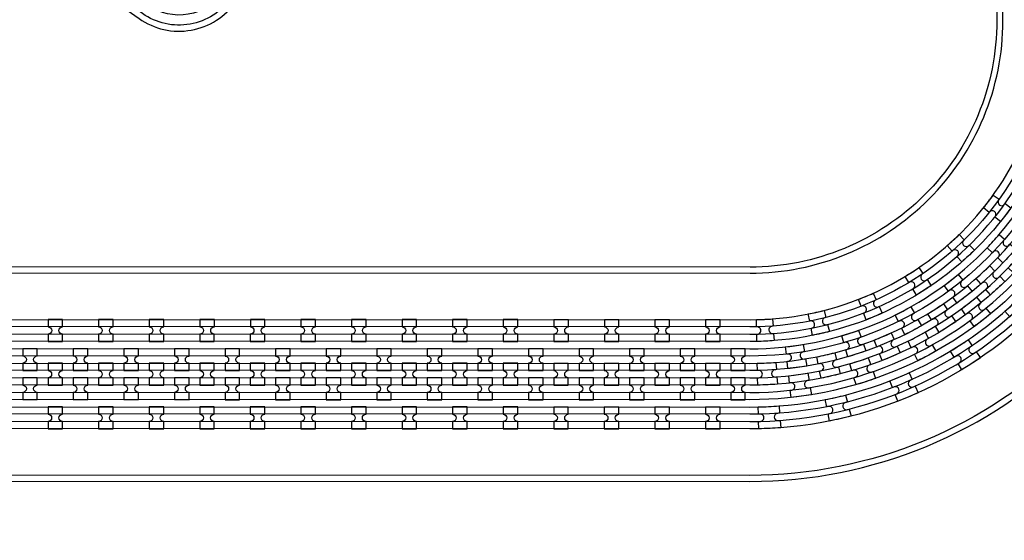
# Model space of a CAD drawing. Extents: x -63500 to 63500, y -63500 to 63500.
# Tile 112 of 256: x -9331 to -4463, y -20213 to -17638. Entities that reach past the tile are written whole.
import ezdxf

# ---------------------------------------------------------------- set-up
doc = ezdxf.new("R2010")
doc.units = 13
doc.header["$MEASUREMENT"] = 0
for name, color, linetype in [('1_Metal', 2, 'Continuous'), ('2_Electrodes', 5, 'Continuous'), ('3_Outline', 4, 'Continuous')]:
    doc.layers.add(name, color=color, linetype=linetype)

# ---------------------------------------------------------------- blocks, each defined once
blk = doc.blocks.new('*U183')
at = {"layer": '1_Metal'}
for points in [[(137.3, 193.7, -1), (140.1, 229.6, 0.000475), (142.9, 229.4), (145.6, 265.3, -0.013499), (66.1, 273.3), (61.5, 237.6, 0.000627), (65.3, 237.1, -1), (60.8, 201.4, -0.000627), (56.9, 201.9), (52.3, 166.2, 0.013498), (137.6, 157.5), (140.3, 193.5, -0.000475)], [(-23, 31.6), (-17.3, 67.2, -0.000725), (-22.1, 68, -1), (-16.2, 103.5, 0.000725), (-11.5, 102.7), (-5.7, 138.2, -0.013497), (-91.8, 154.6), (-99.5, 119.4, 0.000878), (-93.8, 118.2, -1), (-101.4, 83, -0.000877), (-107.2, 84.3), (-114.9, 49.1, 0.013496)], [(38.6, 59.1), (34, 23.4, 0.000987), (40.8, 22.5, -1), (36.4, -13.2, -0.000987), (29.4, -12.4), (24.9, -48.1, 0.013495), (121.7, -57.8), (124.4, -21.9, -0.000835), (118.5, -21.5, -1), (121.3, 14.4, 0.000835), (127, 14), (129.7, 49.9, -0.013497), (38.6, 59.1)], [(-122.5, 13.9), (-130.2, -21.2, 0.001088), (-122.5, -22.9, -1), (-130.1, -58.1, -0.001088), (-137.9, -56.4), (-145.6, -91.6, 0.013495), (-46.1, -110.5), (-40.3, -75, -0.000936), (-47.1, -73.9, -1), (-41.2, -38.3, 0.000936), (-34.6, -39.4), (-28.8, -3.9, -0.013496)], [(16.3, -192.1, -1), (11.9, -227.9, -0.001268), (1.9, -226.6), (-2.6, -262.3, 0.013494), (105.8, -273.3), (108.5, -237.4, -0.001116), (99.6, -236.7, -1), (102.5, -200.8, 0.001116), (111.1, -201.5), (113.8, -165.6, -0.013495), (11.1, -155.2), (6.5, -190.9, 0.001268)]]:
    blk.add_lwpolyline(points, format="xyb", close=True, dxfattribs=at)
blk = doc.blocks.new('*U177')
at = {"layer": '1_Metal', "color": 0, "linetype": 'ByBlock', "lineweight": -2, "transparency": 16777216}
for p, rotation in [((-415.8, 1200.9), 80.00000000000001), ((-537.3, 919.2), 70.00000000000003), ((-705.7, 662.9), 59.99999999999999), ((-916.2, 439.7), 50), ((-1162.2, 256.5), 40), ((-1436.2, 118.7), 30.00000000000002), ((-1730.1, 30.7), 19.99999999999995), ((-2034.7, -5), 9.999999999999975)]:
    blk.add_blockref('*U183', p, dxfattribs=dict(at, rotation=rotation))
blk.add_blockref('*U183', (-2340.9, 12.7), dxfattribs=at)

msp = doc.modelspace()

# ---------------------------------------------------------------- linework, layer by layer
for radius in [50000, 47500, 45000]:
    msp.add_circle((0, 0), radius)
at = {"layer": '1_Metal'}
for points in [[(-50000, 0, 1), (50000, 0), (51000, 0, -1), (-51000, 0)], [(-33944.6, -19477.2), (-33540.5, -19477.2), (-5720.5, -19481.9, 0.414214), (-3880.2, -17642.3), (-3880.2, -17142.3, 0.414214), (-5719.8, -15301.9), (-6955.1, -15301.7, 0.244698), (-6969.8, -15309.4), (-7011.2, -15280.4), (-6946.6, -15188.2), (-6933.7, -15197.3, 0.013045), (-6933.2, -15200.6, -0.091902), (-6933.6, -15244.3, 0.471648), (-6915.9, -15265.7), (-5719.8, -15265.9, -0.414214), (-3844.2, -17142.3), (-3844.2, -17642.3, -0.414214), (-5720.6, -19517.9), (-33540.5, -19513.2), (-33944.6, -19513.2)], [(-33944.5, -19405.2), (-33540.5, -19405.2), (-5720.5, -19409.9, 0.414214), (-3952.2, -17642.2), (-3952.2, -17142.2, 0.414214), (-5719.9, -15373.9), (-7006.2, -15373.7, 0.244698), (-7021, -15381.4), (-7061.8, -15352.8), (-7011.2, -15280.4), (-6969.8, -15309.4, 0.606815), (-6955.1, -15337.7), (-5719.8, -15337.9, -0.414214), (-3916.2, -17142.2), (-3916.2, -17642.2, -0.414214), (-5720.5, -19445.9), (-33540.5, -19441.2), (-33944.5, -19441.2)], [(-33944.5, -19333.2), (-33540.5, -19333.2), (-5720.5, -19337.9, 0.414214), (-4024.2, -17642.2), (-4024.2, -17142.2, 0.414214), (-5719.9, -15445.9), (-7056.5, -15445.7, 0.244698), (-7071.2, -15453.4), (-7112.2, -15424.7), (-7061.8, -15352.8), (-7021, -15381.4, 0.606815), (-7006.2, -15409.7), (-5719.9, -15409.9, -0.414214), (-3988.2, -17142.2), (-3988.2, -17642.2, -0.414214), (-5720.5, -19373.9), (-33540.5, -19369.2), (-33944.5, -19369.2)], [(-33944.5, -19261.2), (-33540.5, -19261.2), (-5720.5, -19265.9, 0.414214), (-4096.2, -17642.2), (-4096.2, -17142.2, 0.414214), (-5719.9, -15517.9), (-7106.9, -15517.7, 0.188661), (-7119.2, -15522.5, -0.063999), (-7144.1, -15540.2), (-7177, -15517.2), (-7112.2, -15424.7), (-7071.2, -15453.4, 0.606815), (-7056.5, -15481.7), (-5719.9, -15481.9, -0.414214), (-4060.2, -17142.2), (-4060.2, -17642.2, -0.414214), (-5720.5, -19301.9), (-33540.5, -19297.2), (-33944.5, -19297.2)], [(-9190.5, -19229.4), (-9118.5, -19229.4), (-9118.5, -19193.4, -0.414214), (-9136.4, -19175.4), (-9136.4, -19175.4, -0.414214), (-9118.4, -19157.4), (-9118.4, -19121.4), (-9190.4, -19121.4), (-9190.4, -19157.4, -0.414214), (-9172.4, -19175.4), (-9172.4, -19175.4, -0.414214), (-9190.5, -19193.4)], [(-8940.5, -19229.5), (-8868.5, -19229.5), (-8868.5, -19193.5, -0.414214), (-8886.4, -19175.5), (-8886.4, -19175.5, -0.414214), (-8868.4, -19157.5), (-8868.4, -19121.5), (-8940.4, -19121.5), (-8940.4, -19157.5, -0.414214), (-8922.4, -19175.5), (-8922.4, -19175.5, -0.414214), (-8940.5, -19193.5)], [(-8690.5, -19229.5), (-8618.5, -19229.5), (-8618.5, -19193.5, -0.414214), (-8636.4, -19175.5), (-8636.4, -19175.5, -0.414214), (-8618.4, -19157.5), (-8618.4, -19121.5), (-8690.4, -19121.5), (-8690.4, -19157.5, -0.414214), (-8672.4, -19175.5), (-8672.4, -19175.5, -0.414214), (-8690.5, -19193.5)], [(-8440.5, -19229.6), (-8368.5, -19229.6), (-8368.5, -19193.6, -0.414214), (-8386.4, -19175.6), (-8386.4, -19175.6, -0.414214), (-8368.4, -19157.6), (-8368.4, -19121.6), (-8440.4, -19121.6), (-8440.4, -19157.6, -0.414214), (-8422.4, -19175.6), (-8422.4, -19175.6, -0.414214), (-8440.5, -19193.6)], [(-8190.5, -19229.6), (-8118.5, -19229.6), (-8118.5, -19193.6, -0.414214), (-8136.4, -19175.6), (-8136.4, -19175.6, -0.414214), (-8118.4, -19157.6), (-8118.4, -19121.6), (-8190.4, -19121.6), (-8190.4, -19157.6, -0.414214), (-8172.4, -19175.6), (-8172.4, -19175.6, -0.414214), (-8190.5, -19193.6)], [(-7940.5, -19229.6), (-7868.5, -19229.7), (-7868.5, -19193.7, -0.414214), (-7886.4, -19175.7), (-7886.4, -19175.7, -0.414214), (-7868.4, -19157.7), (-7868.4, -19121.7), (-7940.4, -19121.6), (-7940.4, -19157.6, -0.414214), (-7922.4, -19175.6), (-7922.4, -19175.6, -0.414214), (-7940.5, -19193.6)], [(-7690.5, -19229.7), (-7618.5, -19229.7), (-7618.5, -19193.7, -0.414214), (-7636.4, -19175.7), (-7636.4, -19175.7, -0.414214), (-7618.4, -19157.7), (-7618.4, -19121.7), (-7690.4, -19121.7), (-7690.4, -19157.7, -0.414214), (-7672.4, -19175.7), (-7672.4, -19175.7, -0.414214), (-7690.5, -19193.7)], [(-7440.5, -19229.7), (-7368.5, -19229.7), (-7368.5, -19193.7, -0.414214), (-7386.4, -19175.7), (-7386.4, -19175.7, -0.414214), (-7368.4, -19157.7), (-7368.4, -19121.7), (-7440.4, -19121.7), (-7440.4, -19157.7, -0.414214), (-7422.4, -19175.7), (-7422.4, -19175.7, -0.414214), (-7440.5, -19193.7)], [(-7190.5, -19229.8), (-7118.5, -19229.8), (-7118.5, -19193.8, -0.414214), (-7136.4, -19175.8), (-7136.4, -19175.8, -0.414214), (-7118.4, -19157.8), (-7118.4, -19121.8), (-7190.4, -19121.8), (-7190.4, -19157.8, -0.414214), (-7172.4, -19175.8), (-7172.4, -19175.8, -0.414214), (-7190.5, -19193.8)], [(-6940.5, -19229.8), (-6868.5, -19229.8), (-6868.5, -19193.8, -0.414214), (-6886.4, -19175.8), (-6886.4, -19175.8, -0.414214), (-6868.4, -19157.8), (-6868.4, -19121.8), (-6940.4, -19121.8), (-6940.4, -19157.8, -0.414214), (-6922.4, -19175.8), (-6922.4, -19175.8, -0.414214), (-6940.5, -19193.8)], [(-6690.5, -19229.9), (-6618.5, -19229.9), (-6618.5, -19193.9, -0.414214), (-6636.4, -19175.9), (-6636.4, -19175.9, -0.414214), (-6618.4, -19157.9), (-6618.4, -19121.9), (-6690.4, -19121.9), (-6690.4, -19157.9, -0.414214), (-6672.4, -19175.9), (-6672.4, -19175.9, -0.414214), (-6690.5, -19193.9)], [(-6440.5, -19229.9), (-6368.5, -19229.9), (-6368.5, -19193.9, -0.414214), (-6386.4, -19175.9), (-6386.4, -19175.9, -0.414214), (-6368.4, -19157.9), (-6368.4, -19121.9), (-6440.4, -19121.9), (-6440.4, -19157.9, -0.414214), (-6422.4, -19175.9), (-6422.4, -19175.9, -0.414214), (-6440.5, -19193.9)], [(-6190.5, -19229.9), (-6118.5, -19230), (-6118.5, -19194, -0.414214), (-6136.4, -19176), (-6136.4, -19176, -0.414214), (-6118.4, -19158), (-6118.4, -19122), (-6190.4, -19121.9), (-6190.4, -19157.9, -0.414214), (-6172.4, -19175.9), (-6172.4, -19175.9, -0.414214), (-6190.5, -19193.9)], [(-5940.5, -19230), (-5868.5, -19230), (-5868.5, -19194, -0.414214), (-5886.4, -19176), (-5886.4, -19176, -0.414214), (-5868.4, -19158), (-5868.4, -19122), (-5940.4, -19122), (-5940.4, -19158, -0.414214), (-5922.4, -19176), (-5922.4, -19176, -0.414214), (-5940.5, -19194)], [(-9243.6, -19373.4), (-9243.6, -19337.4, -0.414214), (-9261.6, -19319.4), (-9261.6, -19319.4, -0.414214), (-9243.6, -19301.4), (-9243.6, -19265.4), (-9315.6, -19265.4), (-9315.6, -19301.4, -0.414214), (-9297.6, -19319.4), (-9297.6, -19319.4, -0.414214), (-9315.6, -19337.4), (-9315.6, -19373.4)], [(-8993.6, -19373.5), (-8993.6, -19337.5, -0.414214), (-9011.6, -19319.5), (-9011.6, -19319.5, -0.414214), (-8993.6, -19301.5), (-8993.6, -19265.5), (-9065.6, -19265.5), (-9065.6, -19301.5, -0.414214), (-9047.6, -19319.5), (-9047.6, -19319.5, -0.414214), (-9065.6, -19337.5), (-9065.6, -19373.5)], [(-8743.6, -19373.5), (-8743.6, -19337.5, -0.414214), (-8761.6, -19319.5), (-8761.6, -19319.5, -0.414214), (-8743.6, -19301.5), (-8743.6, -19265.5), (-8815.6, -19265.5), (-8815.6, -19301.5, -0.414214), (-8797.6, -19319.5), (-8797.6, -19319.5, -0.414214), (-8815.6, -19337.5), (-8815.6, -19373.5)], [(-8493.6, -19373.6), (-8493.6, -19337.6, -0.414214), (-8511.6, -19319.6), (-8511.6, -19319.6, -0.414214), (-8493.6, -19301.6), (-8493.6, -19265.6), (-8565.6, -19265.5), (-8565.6, -19301.5, -0.414214), (-8547.6, -19319.5), (-8547.6, -19319.5, -0.414214), (-8565.6, -19337.5), (-8565.6, -19373.5)], [(-8243.6, -19373.6), (-8243.6, -19337.6, -0.414214), (-8261.6, -19319.6), (-8261.6, -19319.6, -0.414214), (-8243.6, -19301.6), (-8243.6, -19265.6), (-8315.6, -19265.6), (-8315.6, -19301.6, -0.414214), (-8297.6, -19319.6), (-8297.6, -19319.6, -0.414214), (-8315.6, -19337.6), (-8315.6, -19373.6)], [(-7993.6, -19373.6), (-7993.6, -19337.6, -0.414214), (-8011.6, -19319.6), (-8011.6, -19319.6, -0.414214), (-7993.6, -19301.6), (-7993.6, -19265.6), (-8065.6, -19265.6), (-8065.6, -19301.6, -0.414214), (-8047.6, -19319.6), (-8047.6, -19319.6, -0.414214), (-8065.6, -19337.6), (-8065.6, -19373.6)], [(-7743.6, -19373.7), (-7743.6, -19337.7, -0.414214), (-7761.6, -19319.7), (-7761.6, -19319.7, -0.414214), (-7743.6, -19301.7), (-7743.6, -19265.7), (-7815.6, -19265.7), (-7815.6, -19301.7, -0.414214), (-7797.6, -19319.7), (-7797.6, -19319.7, -0.414214), (-7815.6, -19337.7), (-7815.6, -19373.7)], [(-7493.6, -19373.7), (-7493.6, -19337.7, -0.414214), (-7511.6, -19319.7), (-7511.6, -19319.7, -0.414214), (-7493.6, -19301.7), (-7493.6, -19265.7), (-7565.6, -19265.7), (-7565.6, -19301.7, -0.414214), (-7547.6, -19319.7), (-7547.6, -19319.7, -0.414214), (-7565.6, -19337.7), (-7565.6, -19373.7)], [(-7243.6, -19373.8), (-7243.6, -19337.8, -0.414214), (-7261.6, -19319.8), (-7261.6, -19319.8, -0.414214), (-7243.6, -19301.8), (-7243.6, -19265.8), (-7315.6, -19265.8), (-7315.6, -19301.8, -0.414214), (-7297.6, -19319.8), (-7297.6, -19319.8, -0.414214), (-7315.6, -19337.8), (-7315.6, -19373.8)], [(-6993.6, -19373.8), (-6993.6, -19337.8, -0.414214), (-7011.6, -19319.8), (-7011.6, -19319.8, -0.414214), (-6993.6, -19301.8), (-6993.6, -19265.8), (-7065.6, -19265.8), (-7065.6, -19301.8, -0.414214), (-7047.6, -19319.8), (-7047.6, -19319.8, -0.414214), (-7065.6, -19337.8), (-7065.6, -19373.8)], [(-6743.6, -19373.8), (-6743.6, -19337.8, -0.414214), (-6761.6, -19319.8), (-6761.6, -19319.8, -0.414214), (-6743.6, -19301.8), (-6743.6, -19265.8), (-6815.6, -19265.8), (-6815.6, -19301.8, -0.414214), (-6797.6, -19319.8), (-6797.6, -19319.8, -0.414214), (-6815.6, -19337.8), (-6815.6, -19373.8)], [(-6493.6, -19373.9), (-6493.6, -19337.9, -0.414214), (-6511.6, -19319.9), (-6511.6, -19319.9, -0.414214), (-6493.6, -19301.9), (-6493.6, -19265.9), (-6565.6, -19265.9), (-6565.6, -19301.9, -0.414214), (-6547.6, -19319.9), (-6547.6, -19319.9, -0.414214), (-6565.6, -19337.9), (-6565.6, -19373.9)], [(-6243.6, -19373.9), (-6243.6, -19337.9, -0.414214), (-6261.6, -19319.9), (-6261.6, -19319.9, -0.414214), (-6243.6, -19301.9), (-6243.6, -19265.9), (-6315.6, -19265.9), (-6315.6, -19301.9, -0.414214), (-6297.6, -19319.9), (-6297.6, -19319.9, -0.414214), (-6315.6, -19337.9), (-6315.6, -19373.9)], [(-5993.6, -19374), (-5993.6, -19338, -0.414214), (-6011.6, -19320), (-6011.6, -19320, -0.414214), (-5993.6, -19302), (-5993.6, -19266), (-6065.6, -19266), (-6065.6, -19302, -0.414214), (-6047.6, -19320), (-6047.6, -19320, -0.414214), (-6065.6, -19338), (-6065.6, -19374)], [(-5743.6, -19374), (-5743.6, -19338, -0.414214), (-5761.6, -19320), (-5761.6, -19320, -0.414214), (-5743.6, -19302), (-5743.6, -19266), (-5815.6, -19266), (-5815.6, -19302, -0.414214), (-5797.6, -19320), (-5797.6, -19320, -0.414214), (-5815.6, -19338), (-5815.6, -19374)], [(-9118.6, -19337.4), (-9190.6, -19337.4), (-9190.6, -19373.4, -0.414214), (-9172.6, -19391.4), (-9172.6, -19391.4, -0.414214), (-9190.6, -19409.4), (-9190.6, -19445.4), (-9118.6, -19445.4), (-9118.6, -19409.4, -0.414214), (-9136.6, -19391.4), (-9136.6, -19391.4, -0.414214), (-9118.6, -19373.4), (-9118.6, -19337.4)], [(-8868.6, -19337.5), (-8940.6, -19337.5), (-8940.6, -19373.5, -0.414214), (-8922.6, -19391.5), (-8922.6, -19391.5, -0.414214), (-8940.6, -19409.5), (-8940.6, -19445.5), (-8868.6, -19445.5), (-8868.6, -19409.5, -0.414214), (-8886.6, -19391.5), (-8886.6, -19391.5, -0.414214), (-8868.6, -19373.5), (-8868.6, -19337.5)], [(-8618.6, -19337.5), (-8690.6, -19337.5), (-8690.6, -19373.5, -0.414214), (-8672.6, -19391.5), (-8672.6, -19391.5, -0.414214), (-8690.6, -19409.5), (-8690.6, -19445.5), (-8618.6, -19445.5), (-8618.6, -19409.5, -0.414214), (-8636.6, -19391.5), (-8636.6, -19391.5, -0.414214), (-8618.6, -19373.5), (-8618.6, -19337.5)], [(-8368.6, -19337.6), (-8440.6, -19337.6), (-8440.6, -19373.6, -0.414214), (-8422.6, -19391.6), (-8422.6, -19391.6, -0.414214), (-8440.6, -19409.6), (-8440.6, -19445.6), (-8368.6, -19445.6), (-8368.6, -19409.6, -0.414214), (-8386.6, -19391.6), (-8386.6, -19391.6, -0.414214), (-8368.6, -19373.6), (-8368.6, -19337.6)], [(-8118.6, -19337.6), (-8190.6, -19337.6), (-8190.6, -19373.6, -0.414214), (-8172.6, -19391.6), (-8172.6, -19391.6, -0.414214), (-8190.6, -19409.6), (-8190.6, -19445.6), (-8118.6, -19445.6), (-8118.6, -19409.6, -0.414214), (-8136.6, -19391.6), (-8136.6, -19391.6, -0.414214), (-8118.6, -19373.6), (-8118.6, -19337.6)], [(-7868.6, -19337.7), (-7940.6, -19337.6), (-7940.6, -19373.6, -0.414214), (-7922.6, -19391.6), (-7922.6, -19391.6, -0.414214), (-7940.6, -19409.6), (-7940.6, -19445.6), (-7868.6, -19445.7), (-7868.6, -19409.7, -0.414214), (-7886.6, -19391.7), (-7886.6, -19391.7, -0.414214), (-7868.6, -19373.7), (-7868.6, -19337.7)], [(-7618.6, -19337.7), (-7690.6, -19337.7), (-7690.6, -19373.7, -0.414214), (-7672.6, -19391.7), (-7672.6, -19391.7, -0.414214), (-7690.6, -19409.7), (-7690.6, -19445.7), (-7618.6, -19445.7), (-7618.6, -19409.7, -0.414214), (-7636.6, -19391.7), (-7636.6, -19391.7, -0.414214), (-7618.6, -19373.7), (-7618.6, -19337.7)], [(-7368.6, -19337.7), (-7440.6, -19337.7), (-7440.6, -19373.7, -0.414214), (-7422.6, -19391.7), (-7422.6, -19391.7, -0.414214), (-7440.6, -19409.7), (-7440.6, -19445.7), (-7368.6, -19445.7), (-7368.6, -19409.7, -0.414214), (-7386.6, -19391.7), (-7386.6, -19391.7, -0.414214), (-7368.6, -19373.7), (-7368.6, -19337.7)], [(-7118.6, -19337.8), (-7190.6, -19337.8), (-7190.6, -19373.8, -0.414214), (-7172.6, -19391.8), (-7172.6, -19391.8, -0.414214), (-7190.6, -19409.8), (-7190.6, -19445.8), (-7118.6, -19445.8), (-7118.6, -19409.8, -0.414214), (-7136.6, -19391.8), (-7136.6, -19391.8, -0.414214), (-7118.6, -19373.8), (-7118.6, -19337.8)], [(-6868.6, -19337.8), (-6940.6, -19337.8), (-6940.6, -19373.8, -0.414214), (-6922.6, -19391.8), (-6922.6, -19391.8, -0.414214), (-6940.6, -19409.8), (-6940.6, -19445.8), (-6868.6, -19445.8), (-6868.6, -19409.8, -0.414214), (-6886.6, -19391.8), (-6886.6, -19391.8, -0.414214), (-6868.6, -19373.8), (-6868.6, -19337.8)], [(-6618.6, -19337.9), (-6690.6, -19337.9), (-6690.6, -19373.9, -0.414214), (-6672.6, -19391.9), (-6672.6, -19391.9, -0.414214), (-6690.6, -19409.9), (-6690.6, -19445.9), (-6618.6, -19445.9), (-6618.6, -19409.9, -0.414214), (-6636.6, -19391.9), (-6636.6, -19391.9, -0.414214), (-6618.6, -19373.9), (-6618.6, -19337.9)], [(-6368.6, -19337.9), (-6440.6, -19337.9), (-6440.6, -19373.9, -0.414214), (-6422.6, -19391.9), (-6422.6, -19391.9, -0.414214), (-6440.6, -19409.9), (-6440.6, -19445.9), (-6368.6, -19445.9), (-6368.6, -19409.9, -0.414214), (-6386.6, -19391.9), (-6386.6, -19391.9, -0.414214), (-6368.6, -19373.9), (-6368.6, -19337.9)], [(-6118.6, -19338), (-6190.6, -19337.9), (-6190.6, -19373.9, -0.414214), (-6172.6, -19391.9), (-6172.6, -19391.9, -0.414214), (-6190.6, -19409.9), (-6190.6, -19445.9), (-6118.6, -19446), (-6118.6, -19410, -0.414214), (-6136.6, -19392), (-6136.6, -19392, -0.414214), (-6118.6, -19374), (-6118.6, -19338)], [(-5868.6, -19338), (-5940.6, -19338), (-5940.6, -19374, -0.414214), (-5922.6, -19392), (-5922.6, -19392, -0.414214), (-5940.6, -19410), (-5940.6, -19446), (-5868.6, -19446), (-5868.6, -19410, -0.414214), (-5886.6, -19392), (-5886.6, -19392, -0.414214), (-5868.6, -19374), (-5868.6, -19338)], [(-9243.6, -19409.4), (-9315.6, -19409.4), (-9315.6, -19445.4, -0.414214), (-9297.6, -19463.4), (-9297.6, -19463.4, -0.414214), (-9315.6, -19481.4), (-9315.6, -19517.4), (-9243.6, -19517.4), (-9243.6, -19481.4, -0.414214), (-9261.6, -19463.4), (-9261.6, -19463.4, -0.414214), (-9243.6, -19445.4), (-9243.6, -19409.4)], [(-8993.6, -19409.5), (-9065.6, -19409.5), (-9065.6, -19445.5, -0.414214), (-9047.6, -19463.5), (-9047.6, -19463.5, -0.414214), (-9065.6, -19481.5), (-9065.6, -19517.5), (-8993.6, -19517.5), (-8993.6, -19481.5, -0.414214), (-9011.6, -19463.5), (-9011.6, -19463.5, -0.414214), (-8993.6, -19445.5), (-8993.6, -19409.5)], [(-8743.6, -19409.5), (-8815.6, -19409.5), (-8815.6, -19445.5, -0.414214), (-8797.6, -19463.5), (-8797.6, -19463.5, -0.414214), (-8815.6, -19481.5), (-8815.6, -19517.5), (-8743.6, -19517.5), (-8743.6, -19481.5, -0.414214), (-8761.6, -19463.5), (-8761.6, -19463.5, -0.414214), (-8743.6, -19445.5), (-8743.6, -19409.5)], [(-8493.6, -19409.6), (-8565.6, -19409.5), (-8565.6, -19445.5, -0.414214), (-8547.6, -19463.5), (-8547.6, -19463.5, -0.414214), (-8565.6, -19481.5), (-8565.6, -19517.5), (-8493.6, -19517.6), (-8493.6, -19481.6, -0.414214), (-8511.6, -19463.6), (-8511.6, -19463.6, -0.414214), (-8493.6, -19445.6), (-8493.6, -19409.6)], [(-8243.6, -19409.6), (-8315.6, -19409.6), (-8315.6, -19445.6, -0.414214), (-8297.6, -19463.6), (-8297.6, -19463.6, -0.414214), (-8315.6, -19481.6), (-8315.6, -19517.6), (-8243.6, -19517.6), (-8243.6, -19481.6, -0.414214), (-8261.6, -19463.6), (-8261.6, -19463.6, -0.414214), (-8243.6, -19445.6), (-8243.6, -19409.6)], [(-7993.6, -19409.6), (-8065.6, -19409.6), (-8065.6, -19445.6, -0.414214), (-8047.6, -19463.6), (-8047.6, -19463.6, -0.414214), (-8065.6, -19481.6), (-8065.6, -19517.6), (-7993.6, -19517.6), (-7993.6, -19481.6, -0.414214), (-8011.6, -19463.6), (-8011.6, -19463.6, -0.414214), (-7993.6, -19445.6), (-7993.6, -19409.6)], [(-7743.6, -19409.7), (-7815.6, -19409.7), (-7815.6, -19445.7, -0.414214), (-7797.6, -19463.7), (-7797.6, -19463.7, -0.414214), (-7815.6, -19481.7), (-7815.6, -19517.7), (-7743.6, -19517.7), (-7743.6, -19481.7, -0.414214), (-7761.6, -19463.7), (-7761.6, -19463.7, -0.414214), (-7743.6, -19445.7), (-7743.6, -19409.7)], [(-7493.6, -19409.7), (-7565.6, -19409.7), (-7565.6, -19445.7, -0.414214), (-7547.6, -19463.7), (-7547.6, -19463.7, -0.414214), (-7565.6, -19481.7), (-7565.6, -19517.7), (-7493.6, -19517.7), (-7493.6, -19481.7, -0.414214), (-7511.6, -19463.7), (-7511.6, -19463.7, -0.414214), (-7493.6, -19445.7), (-7493.6, -19409.7)], [(-7243.6, -19409.8), (-7315.6, -19409.8), (-7315.6, -19445.8, -0.414214), (-7297.6, -19463.8), (-7297.6, -19463.8, -0.414214), (-7315.6, -19481.8), (-7315.6, -19517.8), (-7243.6, -19517.8), (-7243.6, -19481.8, -0.414214), (-7261.6, -19463.8), (-7261.6, -19463.8, -0.414214), (-7243.6, -19445.8), (-7243.6, -19409.8)], [(-6993.6, -19409.8), (-7065.6, -19409.8), (-7065.6, -19445.8, -0.414214), (-7047.6, -19463.8), (-7047.6, -19463.8, -0.414214), (-7065.6, -19481.8), (-7065.6, -19517.8), (-6993.6, -19517.8), (-6993.6, -19481.8, -0.414214), (-7011.6, -19463.8), (-7011.6, -19463.8, -0.414214), (-6993.6, -19445.8), (-6993.6, -19409.8)], [(-6743.6, -19409.8), (-6815.6, -19409.8), (-6815.6, -19445.8, -0.414214), (-6797.6, -19463.8), (-6797.6, -19463.8, -0.414214), (-6815.6, -19481.8), (-6815.6, -19517.8), (-6743.6, -19517.8), (-6743.6, -19481.8, -0.414214), (-6761.6, -19463.8), (-6761.6, -19463.8, -0.414214), (-6743.6, -19445.8), (-6743.6, -19409.8)], [(-6493.6, -19409.9), (-6565.6, -19409.9), (-6565.6, -19445.9, -0.414214), (-6547.6, -19463.9), (-6547.6, -19463.9, -0.414214), (-6565.6, -19481.9), (-6565.6, -19517.9), (-6493.6, -19517.9), (-6493.6, -19481.9, -0.414214), (-6511.6, -19463.9), (-6511.6, -19463.9, -0.414214), (-6493.6, -19445.9), (-6493.6, -19409.9)], [(-6243.6, -19409.9), (-6315.6, -19409.9), (-6315.6, -19445.9, -0.414214), (-6297.6, -19463.9), (-6297.6, -19463.9, -0.414214), (-6315.6, -19481.9), (-6315.6, -19517.9), (-6243.6, -19517.9), (-6243.6, -19481.9, -0.414214), (-6261.6, -19463.9), (-6261.6, -19463.9, -0.414214), (-6243.6, -19445.9), (-6243.6, -19409.9)], [(-5993.6, -19410), (-6065.6, -19410), (-6065.6, -19446, -0.414214), (-6047.6, -19464), (-6047.6, -19464, -0.414214), (-6065.6, -19482), (-6065.6, -19518), (-5993.6, -19518), (-5993.6, -19482, -0.414214), (-6011.6, -19464), (-6011.6, -19464, -0.414214), (-5993.6, -19446), (-5993.6, -19410)], [(-5743.6, -19410), (-5815.6, -19410), (-5815.6, -19446, -0.414214), (-5797.6, -19464), (-5797.6, -19464, -0.414214), (-5815.6, -19482), (-5815.6, -19518), (-5743.6, -19518), (-5743.6, -19482, -0.414214), (-5761.6, -19464), (-5761.6, -19464, -0.414214), (-5743.6, -19446), (-5743.6, -19410)], [(-9190.6, -19661.4), (-9118.6, -19661.4), (-9118.6, -19625.4, -0.414214), (-9136.6, -19607.4), (-9136.6, -19607.4, -0.414214), (-9118.6, -19589.4), (-9118.6, -19553.4), (-9190.6, -19553.4), (-9190.6, -19589.4, -0.414214), (-9172.6, -19607.4), (-9172.6, -19607.4, -0.414214), (-9190.6, -19625.4)], [(-8940.6, -19661.5), (-8868.6, -19661.5), (-8868.6, -19625.5, -0.414214), (-8886.6, -19607.5), (-8886.6, -19607.5, -0.414214), (-8868.6, -19589.5), (-8868.6, -19553.5), (-8940.6, -19553.5), (-8940.6, -19589.5, -0.414214), (-8922.6, -19607.5), (-8922.6, -19607.5, -0.414214), (-8940.6, -19625.5)], [(-8690.6, -19661.5), (-8618.6, -19661.5), (-8618.6, -19625.5, -0.414214), (-8636.6, -19607.5), (-8636.6, -19607.5, -0.414214), (-8618.6, -19589.5), (-8618.6, -19553.5), (-8690.6, -19553.5), (-8690.6, -19589.5, -0.414214), (-8672.6, -19607.5), (-8672.6, -19607.5, -0.414214), (-8690.6, -19625.5)], [(-8440.6, -19661.6), (-8368.6, -19661.6), (-8368.6, -19625.6, -0.414214), (-8386.6, -19607.6), (-8386.6, -19607.6, -0.414214), (-8368.6, -19589.6), (-8368.6, -19553.6), (-8440.6, -19553.6), (-8440.6, -19589.6, -0.414214), (-8422.6, -19607.6), (-8422.6, -19607.6, -0.414214), (-8440.6, -19625.6)], [(-8190.6, -19661.6), (-8118.6, -19661.6), (-8118.6, -19625.6, -0.414214), (-8136.6, -19607.6), (-8136.6, -19607.6, -0.414214), (-8118.6, -19589.6), (-8118.6, -19553.6), (-8190.6, -19553.6), (-8190.6, -19589.6, -0.414214), (-8172.6, -19607.6), (-8172.6, -19607.6, -0.414214), (-8190.6, -19625.6)], [(-7940.6, -19661.6), (-7868.6, -19661.7), (-7868.6, -19625.7, -0.414214), (-7886.6, -19607.7), (-7886.6, -19607.7, -0.414214), (-7868.6, -19589.7), (-7868.6, -19553.7), (-7940.6, -19553.6), (-7940.6, -19589.6, -0.414214), (-7922.6, -19607.6), (-7922.6, -19607.6, -0.414214), (-7940.6, -19625.6)], [(-7690.6, -19661.7), (-7618.6, -19661.7), (-7618.6, -19625.7, -0.414214), (-7636.6, -19607.7), (-7636.6, -19607.7, -0.414214), (-7618.6, -19589.7), (-7618.6, -19553.7), (-7690.6, -19553.7), (-7690.6, -19589.7, -0.414214), (-7672.6, -19607.7), (-7672.6, -19607.7, -0.414214), (-7690.6, -19625.7)], [(-7440.6, -19661.7), (-7368.6, -19661.7), (-7368.6, -19625.7, -0.414214), (-7386.6, -19607.7), (-7386.6, -19607.7, -0.414214), (-7368.6, -19589.7), (-7368.6, -19553.7), (-7440.6, -19553.7), (-7440.6, -19589.7, -0.414214), (-7422.6, -19607.7), (-7422.6, -19607.7, -0.414214), (-7440.6, -19625.7)], [(-7190.6, -19661.8), (-7118.6, -19661.8), (-7118.6, -19625.8, -0.414214), (-7136.6, -19607.8), (-7136.6, -19607.8, -0.414214), (-7118.6, -19589.8), (-7118.6, -19553.8), (-7190.6, -19553.8), (-7190.6, -19589.8, -0.414214), (-7172.6, -19607.8), (-7172.6, -19607.8, -0.414214), (-7190.6, -19625.8)], [(-6940.6, -19661.8), (-6868.6, -19661.8), (-6868.6, -19625.8, -0.414214), (-6886.6, -19607.8), (-6886.6, -19607.8, -0.414214), (-6868.6, -19589.8), (-6868.6, -19553.8), (-6940.6, -19553.8), (-6940.6, -19589.8, -0.414214), (-6922.6, -19607.8), (-6922.6, -19607.8, -0.414214), (-6940.6, -19625.8)], [(-6690.6, -19661.9), (-6618.6, -19661.9), (-6618.6, -19625.9, -0.414214), (-6636.6, -19607.9), (-6636.6, -19607.9, -0.414214), (-6618.6, -19589.9), (-6618.6, -19553.9), (-6690.6, -19553.9), (-6690.6, -19589.9, -0.414214), (-6672.6, -19607.9), (-6672.6, -19607.9, -0.414214), (-6690.6, -19625.9)], [(-6440.6, -19661.9), (-6368.6, -19661.9), (-6368.6, -19625.9, -0.414214), (-6386.6, -19607.9), (-6386.6, -19607.9, -0.414214), (-6368.6, -19589.9), (-6368.6, -19553.9), (-6440.6, -19553.9), (-6440.6, -19589.9, -0.414214), (-6422.6, -19607.9), (-6422.6, -19607.9, -0.414214), (-6440.6, -19625.9)], [(-6190.6, -19661.9), (-6118.6, -19662), (-6118.6, -19626, -0.414214), (-6136.6, -19608), (-6136.6, -19608, -0.414214), (-6118.6, -19590), (-6118.6, -19554), (-6190.6, -19553.9), (-6190.6, -19589.9, -0.414214), (-6172.6, -19607.9), (-6172.6, -19607.9, -0.414214), (-6190.6, -19625.9)], [(-5940.6, -19662), (-5868.6, -19662), (-5868.6, -19626, -0.414214), (-5886.6, -19608), (-5886.6, -19608, -0.414214), (-5868.6, -19590), (-5868.6, -19554), (-5940.6, -19554), (-5940.6, -19590, -0.414214), (-5922.6, -19608), (-5922.6, -19608, -0.414214), (-5940.6, -19626)]]:
    msp.add_lwpolyline(points, format="xyb", close=True, dxfattribs=at)
for points in [[(-13268.1, -15264.7), (-8117.6, -15265.5, 0.244698), (-7994.7, -15201.6), (-6649.4, -13280.9, -0.414214), (-6281.7, -13216.1), (-5855.8, -13514.5, -0.414214), (-5791, -13882.2), (-6494, -14885.8, 0.606815), (-6371.2, -15121.8), (-5987.7, -15121.9), (-5719.7, -15121.9, -0.414214), (-3700, -17142.3), (-3700.1, -17642.3, -0.414214), (-5720.5, -19661.9), (-33540.6, -19657.2)], [(-33540.6, -19621.2), (-5720.6, -19625.9, 0.414214), (-3736.2, -17642.3), (-3736.2, -17142.3, 0.414214), (-5719.8, -15157.9), (-6371.2, -15157.8, -0.606815), (-6523.5, -14865.1), (-5817.1, -13856.6, 0.414214), (-5871.5, -13547.4), (-6307.3, -13242.2, 0.414214), (-6616.5, -13296.6), (-7965.3, -15222.2, -0.244698), (-8117.6, -15301.5), (-13217.6, -15300.7, 0.606815)], [(-13217.6, -15336.7), (-8117.6, -15337.5, 0.244698), (-7935.8, -15242.9), (-6587, -13317.3, -0.414214), (-6327.9, -13271.7), (-5892.2, -13576.9, -0.414214), (-5846.5, -13835.9), (-6553, -14844.5, 0.606815), (-6371.2, -15193.8), (-5719.8, -15193.9, -0.414214), (-3772.2, -17142.3), (-3772.2, -17642.3, -0.414214), (-5720.6, -19589.9), (-33540.5, -19585.2)], [(-33540.5, -19549.2), (-5720.5, -19553.9, 0.414214), (-3808.1, -17642.3), (-3808, -17142.3, 0.414214), (-5719.7, -15229.9), (-5987.7, -15229.9), (-6371.2, -15229.8, -0.606815), (-6582.5, -14823.8), (-5879.5, -13820.2, 0.414214), (-5917.7, -13602.9), (-6343.7, -13304.6, 0.414214), (-6560.9, -13342.9), (-7906.3, -15263.6, -0.244698), (-8117.7, -15373.5), (-8504.2, -15373.5), (-13167.4, -15372.7, 0.606815)], [(-13167.4, -15408.7), (-8504.2, -15409.5, -0.606815), (-8292.9, -15815.5), (-9096.7, -16963.1, 0.414214), (-9058.5, -17180.4), (-8632.6, -17478.7, 0.414214), (-8415.3, -17440.4), (-7170.8, -15663.7, -0.244698), (-6959.4, -15553.7), (-5987.8, -15553.9), (-5719.8, -15553.9, -0.414214), (-4132, -17142.2), (-4132.1, -17642.2, -0.414214), (-5720.4, -19229.9), (-33540.5, -19225.2)], [(-33540.5, -19189.2), (-5720.5, -19193.9, 0.414214), (-4168.2, -17642.2), (-4168.2, -17142.2, 0.414214), (-5719.9, -15589.9), (-6959.4, -15589.7, 0.244698), (-7141.3, -15684.4), (-8389.2, -17466, -0.414214), (-8648.3, -17511.6), (-9084, -17206.4, -0.414214), (-9129.7, -16947.3), (-8322.4, -15794.8, 0.606815), (-8504.2, -15445.5), (-13116.3, -15444.7, 0.606815)], [(-13116.3, -15480.7), (-8504.2, -15481.5, -0.606815), (-8351.9, -15774.2), (-9159.2, -16926.7, 0.414214), (-9104.7, -17235.9), (-8669, -17541.1, 0.414214), (-8359.8, -17486.6), (-7111.8, -15705, -0.244698), (-6959.4, -15625.7), (-5719.9, -15625.9, -0.414214), (-4204.2, -17142.2), (-4204.2, -17642.2, -0.414214), (-5720.5, -19157.9), (-33540.5, -19153.1)], [(-33540.5, -19117.2), (-5720.4, -19121.9, 0.414214), (-4240.1, -17642.2), (-4240, -17142.2, 0.414214), (-5719.8, -15661.9), (-5987.8, -15661.9), (-6959.4, -15661.7, 0.244698), (-7082.3, -15725.7), (-8326.8, -17502.4, -0.414214), (-8694.5, -17567.1), (-9120.4, -17268.8, -0.414214), (-9185.2, -16901.1), (-8381.4, -15753.5, 0.606815), (-8504.2, -15517.5), (-13077.2, -15516.7, 0.471648)]]:
    msp.add_lwpolyline(points, format="xyb", dxfattribs=at)
at = {"layer": '2_Electrodes'}
for points in [[(47500, 0, -1), (-47500, 0), (-51000, 0, 1), (51000, 0)], [(-3867.9, -15812.3, -0.610914), (-3770.4, -15622.3), (-3770.4, -15592.3, 0.610914), (-3892.3, -15829.7, -0.156977), (-3470, -17142.3), (-3470.1, -17642.3, -0.414214), (-5720.5, -19891.9), (-32946.4, -19887.3), (-32946.4, -19917.3), (-5720.5, -19921.9, 0.414214), (-3440.1, -17642.3), (-3440, -17142.3, 0.156977)]]:
    msp.add_lwpolyline(points, format="xyb", close=True, dxfattribs=at)
for points in [[(-32946.2, -18887.3), (-5720.3, -18891.9, 0.414214), (-4470.1, -17642.2), (-4470, -17142.2, 0.414214), (-5719.8, -15891.9), (-6981.4, -15891.7, 0.244698), (-7227.2, -16019.6), (-8285.9, -17531.1, -0.414214), (-8723.2, -17608.1), (-9149.1, -17309.8, -0.414214), (-9226.2, -16872.4), (-8869.7, -16363.5, 0.606815), (-9115.3, -15891.4), (-12022.2, -15890.9, 0.606815)], [(-12022.2, -15920.9), (-9115.3, -15921.4, -0.606815), (-8894.2, -16346.3), (-9250.7, -16855.2, 0.414214), (-9166.3, -17334.3), (-8740.4, -17632.7, 0.414214), (-8261.3, -17548.3), (-7202.6, -16036.8, -0.244698), (-6981.4, -15921.7), (-5719.8, -15921.9, -0.414214), (-4500, -17142.1), (-4500.1, -17642.1, -0.414214), (-5720.3, -18861.9), (-32946.2, -18857.3)]]:
    msp.add_lwpolyline(points, format="xyb", dxfattribs=at)
at = {"layer": '3_Outline'}
for points in [[(47500, 0, -1), (-47500, 0), (-51000, 0, 1), (51000, 0)], [(-3867.9, -15812.3, -0.610914), (-3770.4, -15622.3), (-3770.4, -15592.3, 0.610914), (-3892.3, -15829.7, -0.156977), (-3470, -17142.3), (-3470.1, -17642.3, -0.414214), (-5720.5, -19891.9), (-32946.4, -19887.3), (-32946.4, -19917.3), (-5720.5, -19921.9, 0.414214), (-3440.1, -17642.3), (-3440, -17142.3, 0.156977)]]:
    msp.add_lwpolyline(points, format="xyb", close=True, dxfattribs=at)
for points in [[(-32946.2, -18887.3), (-5720.3, -18891.9, 0.414214), (-4470.1, -17642.2), (-4470, -17142.2, 0.414214), (-5719.8, -15891.9), (-6981.4, -15891.7, 0.244698), (-7227.2, -16019.6), (-8285.9, -17531.1, -0.414214), (-8723.2, -17608.1), (-9149.1, -17309.8, -0.414214), (-9226.2, -16872.4), (-8869.7, -16363.5, 0.606815), (-9115.3, -15891.4), (-12022.2, -15890.9, 0.606815)], [(-12022.2, -15920.9), (-9115.3, -15921.4, -0.606815), (-8894.2, -16346.3), (-9250.7, -16855.2, 0.414214), (-9166.3, -17334.3), (-8740.4, -17632.7, 0.414214), (-8261.3, -17548.3), (-7202.6, -16036.8, -0.244698), (-6981.4, -15921.7), (-5719.8, -15921.9, -0.414214), (-4500, -17142.1), (-4500.1, -17642.1, -0.414214), (-5720.3, -18861.9), (-32946.2, -18857.3)]]:
    msp.add_lwpolyline(points, format="xyb", dxfattribs=at)

# ---------------------------------------------------------------- block references
at = {"layer": '1_Metal', "xscale": -1, "rotation": 76.99029949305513}
msp.add_blockref('*U177', (-4481, -20069.7), dxfattribs=at)

doc.saveas('drawing.dxf')
